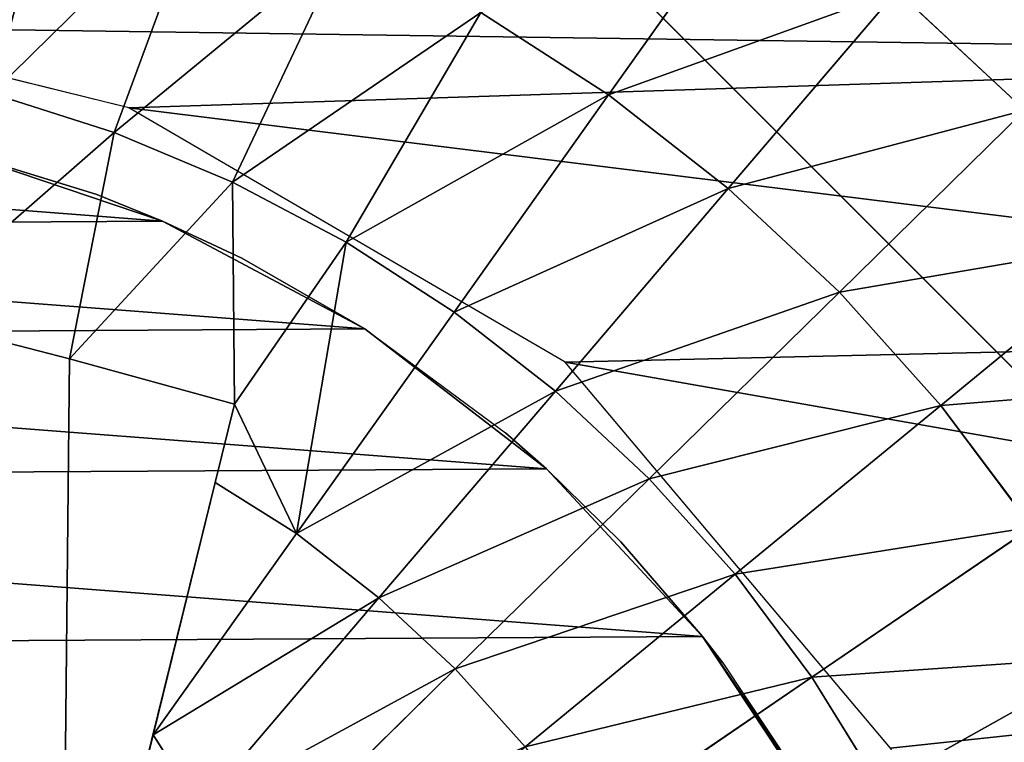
# Model space of a CAD drawing. Extents: x 0 to 602, y -131 to 3.
# Tile 74 of 167: x 261.484 to 262.548, y -6.239 to -5.458. Entities that reach past the tile are written whole.
import ezdxf

# ---------------------------------------------------------------- set-up
doc = ezdxf.new("R2010")
doc.units = 0
doc.header["$LTSCALE"] = 25.4
doc.layers.get('0').update_dxf_attribs({"color": 13, "linetype": 'CONTINUOUS'})

# ---------------------------------------------------------------- blocks, each defined once
blk = doc.blocks.new('PICASSO-LED-8131_STL')
at = {"color": 0}
for p, q in [((126.167, 343.1128, 57.9121), (126.2544, 343.4669, 57.9121)), ((125.9418, 343.3563, 60.1368), (125.8959, 343.1769, 60.1336)), ((125.9418, 343.3563, 60.1368), (125.8959, 343.1769, 60.1336)), ((126.0447, 343.0765, 51.9121), (126.1237, 343.3113, 51.9121)), ((126.0447, 343.0765, 51.9121), (126.1237, 343.3113, 51.9121)), ((126.1237, 343.3113, 51.9121), (126.0733, 343.1477, 57.8121)), ((126.1237, 343.3113, 57.8121), (126.0733, 343.1477, 57.8121)), ((126.1237, 343.3113, 51.9121), (126.0733, 343.1477, 57.8121)), ((126.1403, 343.1288, 60.0594), (126.1824, 343.2611, 60.0594)), ((126.1403, 343.1288, 60.0594), (126.1824, 343.2611, 60.0594)), ((125.847, 342.9986, 60.1242), (125.0909, 343.1853, 58.5621)), ((125.847, 342.9986, 60.1242), (125.0909, 343.1853, 58.5621)), ((125.8959, 343.1769, 60.1336), (125.847, 342.9986, 60.1242)), ((125.8959, 343.1769, 60.1336), (125.847, 342.9986, 60.1242)), ((125.8959, 343.1769, 60.1336), (126.1403, 343.1288, 60.0594)), ((125.8959, 343.1769, 60.1336), (126.1403, 343.1288, 60.0594)), ((125.8959, 343.1769, 60.1336), (126.0866, 343.0008, 60.0594)), ((125.8959, 343.1769, 60.1336), (126.0866, 343.0008, 60.0594)), ((126.0733, 343.1477, 57.8121), (126.0447, 343.0765, 51.9121)), ((126.0733, 343.1477, 57.8121), (126.0447, 343.0765, 57.8121)), ((126.0733, 343.1477, 57.8121), (126.0447, 343.0765, 51.9121)), ((125.4897, 343.0868, 60.2093), (125.3089, 343.1314, 60.2414)), ((126.0866, 343.0008, 60.0594), (126.1403, 343.1288, 60.0594)), ((126.0866, 343.0008, 60.0594), (126.1403, 343.1288, 60.0594)), ((126.4103, 343.0294, 59.9544), (126.1403, 343.1288, 60.0594)), ((126.4103, 343.0294, 59.9544), (126.1403, 343.1288, 60.0594)), ((125.8922, 342.6414, 57.9121), (126.167, 343.1128, 57.9121)), ((125.4107, 343.0363, 60.2157), (125.4897, 343.0868, 60.2093)), ((125.7623, 343.0195, 60.1471), (125.4897, 343.0868, 60.2093)), ((125.4897, 343.0868, 60.2093), (125.7071, 342.9316, 60.1466)), ((125.4897, 343.0868, 60.2093), (125.7071, 342.9316, 60.1466)), ((125.4897, 343.0868, 60.2093), (125.6377, 342.8426, 60.1466)), ((125.4897, 343.0868, 60.2093), (125.6377, 342.8426, 60.1466)), ((125.7623, 343.0195, 60.1471), (125.4897, 343.0868, 60.2093)), ((125.9281, 342.858, 51.9121), (126.0447, 343.0765, 51.9121)), ((125.9281, 342.858, 51.9121), (126.0447, 343.0765, 51.9121)), ((126.0447, 343.0765, 57.8121), (126.0045, 342.9908, 57.8121)), ((126.0045, 342.9908, 57.8121), (126.0447, 343.0765, 51.9121)), ((126.0045, 342.9908, 57.8121), (126.0447, 343.0765, 51.9121)), ((126.0447, 343.0765, 57.8121), (126.0447, 343.0765, 51.9121)), ((126.0447, 343.0765, 57.8121), (126.0447, 343.0765, 51.9121)), ((125.4107, 343.0363, 60.2157), (125.6377, 342.8426, 60.1466)), ((125.4107, 343.0363, 60.2157), (125.6377, 342.8426, 60.1466)), ((125.7623, 343.0195, 60.1471), (125.7071, 342.9316, 60.1466)), ((125.847, 342.9986, 60.1242), (125.7623, 343.0195, 60.1471)), ((125.7071, 342.9316, 60.1466), (125.847, 342.9986, 60.1242)), ((125.847, 342.9986, 60.1242), (126.0866, 343.0008, 60.0594)), ((125.847, 342.9986, 60.1242), (126.0866, 343.0008, 60.0594)), ((125.847, 342.9986, 60.1242), (126.0218, 342.878, 60.0594)), ((125.847, 342.9986, 60.1242), (126.0218, 342.878, 60.0594)), ((126.0218, 342.878, 60.0594), (126.0866, 343.0008, 60.0594)), ((126.0218, 342.878, 60.0594), (126.0866, 343.0008, 60.0594)), ((126.3468, 342.8779, 59.9544), (126.0866, 343.0008, 60.0594)), ((126.3468, 342.8779, 59.9544), (126.0866, 343.0008, 60.0594)), ((126.0045, 342.9908, 57.8121), (125.9281, 342.858, 51.9121)), ((126.0045, 342.9908, 57.8121), (125.9281, 342.858, 51.9121)), ((126.0045, 342.9908, 57.8121), (125.9281, 342.858, 57.8121)), ((125.3517, 342.9731, 60.2157), (125.5607, 342.7601, 60.1466)), ((125.3517, 342.9731, 60.2157), (125.5607, 342.7601, 60.1466)), ((125.6377, 342.8426, 60.1466), (125.7071, 342.9316, 60.1466)), ((125.6377, 342.8426, 60.1466), (125.7071, 342.9316, 60.1466)), ((125.7071, 342.9316, 60.1466), (126.0218, 342.878, 60.0594)), ((125.7071, 342.9316, 60.1466), (126.0218, 342.878, 60.0594)), ((125.7071, 342.9316, 60.1466), (125.9464, 342.7614, 60.0594)), ((125.7071, 342.9316, 60.1466), (125.9464, 342.7614, 60.0594)), ((125.9464, 342.7614, 60.0594), (126.0218, 342.878, 60.0594)), ((125.9464, 342.7614, 60.0594), (126.0218, 342.878, 60.0594)), ((126.2701, 342.7326, 59.9544), (126.0218, 342.878, 60.0594)), ((126.2701, 342.7326, 59.9544), (126.0218, 342.878, 60.0594)), ((125.9281, 342.858, 57.8121), (125.7771, 342.6616, 51.9121)), ((125.7771, 342.6616, 51.9121), (125.9281, 342.858, 51.9121)), ((125.9281, 342.858, 57.8121), (125.7771, 342.6616, 51.9121)), ((125.7771, 342.6616, 51.9121), (125.9281, 342.858, 51.9121)), ((125.9281, 342.858, 57.8121), (125.8157, 342.7057, 57.8121)), ((125.9281, 342.858, 57.8121), (125.9281, 342.858, 51.9121)), ((125.9281, 342.858, 57.8121), (125.9281, 342.858, 51.9121)), ((125.5607, 342.7601, 60.1466), (125.6377, 342.8426, 60.1466)), ((125.5607, 342.7601, 60.1466), (125.6377, 342.8426, 60.1466)), ((125.6377, 342.8426, 60.1466), (125.861, 342.6519, 60.0594)), ((125.6377, 342.8426, 60.1466), (125.861, 342.6519, 60.0594)), ((125.4767, 342.6847, 60.1466), (125.5607, 342.7601, 60.1466)), ((125.4767, 342.6847, 60.1466), (125.5607, 342.7601, 60.1466)), ((125.5607, 342.7601, 60.1466), (125.7663, 342.5504, 60.0594)), ((125.5607, 342.7601, 60.1466), (125.7663, 342.5504, 60.0594)), ((125.861, 342.6519, 60.0594), (125.9464, 342.7614, 60.0594)), ((125.861, 342.6519, 60.0594), (125.9464, 342.7614, 60.0594)), ((126.1809, 342.5946, 59.9544), (125.9464, 342.7614, 60.0594)), ((126.1809, 342.5946, 59.9544), (125.9464, 342.7614, 60.0594)), ((126.1809, 342.5946, 59.9544), (126.2701, 342.7326, 59.9544)), ((126.1809, 342.5946, 59.9544), (126.2701, 342.7326, 59.9544)), ((125.8157, 342.7057, 57.8121), (125.7771, 342.6616, 51.9121)), ((125.8157, 342.7057, 57.8121), (125.7771, 342.6616, 51.9121)), ((125.8157, 342.7057, 57.8121), (125.7771, 342.6616, 57.8121)), ((125.4767, 342.6847, 60.1466), (125.663, 342.4577, 60.0594)), ((125.4767, 342.6847, 60.1466), (125.663, 342.4577, 60.0594)), ((126.3995, 342.6709, 57.9276), (125.6675, 341.9389, 57.9276)), ((125.6675, 341.9389, 57.1276), (126.3995, 342.6709, 57.1276)), ((126.3995, 342.6709, 57.9276), (125.6675, 341.9389, 57.9276)), ((125.6675, 341.9389, 57.1276), (126.3995, 342.6709, 57.1276)), ((125.5958, 342.4927, 51.9121), (125.7771, 342.6616, 51.9121)), ((125.5958, 342.4927, 51.9121), (125.7771, 342.6616, 51.9121)), ((125.7771, 342.6616, 51.9121), (125.6982, 342.5811, 57.8121)), ((125.7771, 342.6616, 51.9121), (125.6982, 342.5811, 57.8121)), ((125.7771, 342.6616, 57.8121), (125.6982, 342.5811, 57.8121)), ((125.7663, 342.5504, 60.0594), (125.861, 342.6519, 60.0594)), ((125.7663, 342.5504, 60.0594), (125.861, 342.6519, 60.0594)), ((125.7771, 342.6616, 51.9121), (125.7771, 342.6616, 57.8121)), ((125.7771, 342.6616, 51.9121), (125.7771, 342.6616, 57.8121)), ((126.0799, 342.4651, 59.9544), (125.861, 342.6519, 60.0594)), ((126.0799, 342.4651, 59.9544), (125.861, 342.6519, 60.0594)), ((125.475, 342.2896, 57.9121), (125.8922, 342.6414, 57.9121)), ((125.3864, 342.617, 60.1466), (125.5518, 342.3745, 60.0594)), ((125.3864, 342.617, 60.1466), (125.5518, 342.3745, 60.0594)), ((126.0799, 342.4651, 59.9544), (126.1809, 342.5946, 59.9544)), ((126.0799, 342.4651, 59.9544), (126.1809, 342.5946, 59.9544)), ((126.4098, 342.4319, 59.832), (126.1809, 342.5946, 59.9544)), ((126.4098, 342.4319, 59.832), (126.1809, 342.5946, 59.9544)), ((125.5958, 342.4927, 51.9121), (125.6982, 342.5811, 57.8121)), ((125.6982, 342.5811, 57.8121), (125.5958, 342.4927, 57.8121)), ((125.5958, 342.4927, 51.9121), (125.6982, 342.5811, 57.8121)), ((125.663, 342.4577, 60.0594), (125.7663, 342.5504, 60.0594)), ((125.663, 342.4577, 60.0594), (125.7663, 342.5504, 60.0594)), ((125.9678, 342.3449, 59.9544), (125.7663, 342.5504, 60.0594)), ((125.9678, 342.3449, 59.9544), (125.7663, 342.5504, 60.0594)), ((125.3892, 342.356, 51.9121), (125.5958, 342.4927, 51.9121)), ((125.3892, 342.356, 51.9121), (125.5958, 342.4927, 51.9121)), ((125.4245, 342.376, 57.8121), (125.5958, 342.4927, 51.9121)), ((125.4245, 342.376, 57.8121), (125.5958, 342.4927, 51.9121)), ((125.5958, 342.4927, 57.8121), (125.5672, 342.4707, 57.8121)), ((125.5672, 342.4707, 57.8121), (125.5958, 342.4927, 51.9121)), ((125.5672, 342.4707, 57.8121), (125.5958, 342.4927, 51.9121)), ((125.5958, 342.4927, 57.8121), (125.5958, 342.4927, 51.9121)), ((125.5958, 342.4927, 57.8121), (125.5958, 342.4927, 51.9121)), ((125.5672, 342.4707, 57.8121), (125.4245, 342.376, 57.8121)), ((125.9678, 342.3449, 59.9544), (126.0799, 342.4651, 59.9544)), ((125.9678, 342.3449, 59.9544), (126.0799, 342.4651, 59.9544)), ((126.2934, 342.2827, 59.832), (126.0799, 342.4651, 59.9544)), ((126.2934, 342.2827, 59.832), (126.0799, 342.4651, 59.9544)), ((125.663, 342.4577, 60.0594), (125.5518, 342.3745, 60.0594)), ((125.663, 342.4577, 60.0594), (125.5518, 342.3745, 60.0594)), ((125.663, 342.4577, 60.0594), (125.8455, 342.2352, 59.9544)), ((125.663, 342.4577, 60.0594), (125.8455, 342.2352, 59.9544)), ((125.5518, 342.3745, 60.0594), (125.4338, 342.3014, 60.0594)), ((125.5518, 342.3745, 60.0594), (125.4338, 342.3014, 60.0594)), ((125.5518, 342.3745, 60.0594), (125.714, 342.1367, 59.9544)), ((125.5518, 342.3745, 60.0594), (125.714, 342.1367, 59.9544)), ((125.8455, 342.2352, 59.9544), (125.9678, 342.3449, 59.9544)), ((125.8455, 342.2352, 59.9544), (125.9678, 342.3449, 59.9544)), ((126.1644, 342.1445, 59.832), (125.9678, 342.3449, 59.9544)), ((126.1644, 342.1445, 59.832), (125.9678, 342.3449, 59.9544)), ((125.4338, 342.3014, 60.0594), (125.5743, 342.0502, 59.9544)), ((125.4338, 342.3014, 60.0594), (125.5743, 342.0502, 59.9544)), ((126.1644, 342.1445, 59.832), (126.2934, 342.2827, 59.832)), ((126.1644, 342.1445, 59.832), (126.2934, 342.2827, 59.832)), ((125.8455, 342.2352, 59.9544), (125.714, 342.1367, 59.9544)), ((125.8455, 342.2352, 59.9544), (125.714, 342.1367, 59.9544)), ((125.8455, 342.2352, 59.9544), (126.0236, 342.0182, 59.832)), ((125.8455, 342.2352, 59.9544), (126.0236, 342.0182, 59.832))]:
    blk.add_line(p, q, dxfattribs=at)
mesh = blk.add_polyface(dxfattribs=at)
corners = [(109.6675, 236.1709, 57.9276), (122.6675, 263.6709, 57.9276), (109.6675, 371.1709, 57.9276), (122.9354, 262.6709, 57.9276), (134.6675, 236.1709, 57.9276), (123.6675, 261.9389, 57.9276), (124.6675, 261.6709, 57.9276), (125.6675, 261.9389, 57.9276), (126.3995, 262.6709, 57.9276), (126.6675, 263.6709, 57.9276), (126.6675, 343.6709, 57.9276), (122.9354, 344.6709, 57.9276), (134.6675, 371.1709, 57.9276), (122.6675, 343.6709, 57.9276), (123.6675, 345.403, 57.9276), (124.6675, 345.6709, 57.9276), (125.6675, 345.403, 57.9276), (126.3995, 344.6709, 57.9276), (122.9354, 264.6709, 57.9276), (122.9354, 342.6709, 57.9276), (123.6675, 341.9389, 57.9276), (123.6675, 265.403, 57.9276), (124.6675, 341.6709, 57.9276), (124.6675, 265.6709, 57.9276), (125.6675, 341.9389, 57.9276), (125.6675, 265.403, 57.9276), (126.3995, 342.6709, 57.9276), (126.3995, 264.6709, 57.9276)]
mesh.append_faces([[corners[k] for k in face] for face in [(0, 1, 2), (1, 0, 3), (3, 4, 5), (5, 4, 6), (6, 4, 7), (7, 4, 8), (8, 4, 9), (2, 11, 12), (11, 2, 13), (12, 10, 4), (18, 13, 1), (13, 18, 19), (19, 18, 20), (20, 21, 22), (22, 23, 24), (24, 25, 26), (26, 9, 10)]], dxfattribs={"vtx0": -1, "vtx1": -1, "color": 0})
mesh.append_faces([[corners[k] for k in face] for face in [(9, 4, 10), (13, 2, 1)]], dxfattribs={"vtx0": -1, "vtx1": -1, "vtx2": -1, "color": 0})
mesh.append_faces([[corners[k] for k in face] for face in [(3, 0, 4), (12, 11, 14), (12, 14, 15), (12, 15, 16), (12, 16, 17), (12, 17, 10), (20, 18, 21), (22, 21, 23), (24, 23, 25), (26, 25, 27), (26, 27, 9)]], dxfattribs={"vtx0": -1, "vtx2": -1, "color": 0})
mesh = blk.add_polyface(dxfattribs=at)
corners = [(134.6675, 371.1709, 0.9276), (109.6675, 236.1709, 0.9276), (109.6675, 371.1709, 0.9276), (134.6675, 236.1709, 0.9276)]
mesh.append_faces([[corners[k] for k in face] for face in [(0, 1, 2), (1, 0, 3)]], dxfattribs={"vtx0": -1, "color": 0})
mesh = blk.add_polyface(dxfattribs=at)
corners = [(109.6675, 370.3709, 57.1276), (122.6675, 343.6709, 57.1276), (109.6675, 236.9709, 57.1276), (122.9354, 344.6709, 57.1276), (134.6675, 370.3709, 57.1276), (123.6675, 345.403, 57.1276), (124.6675, 345.6709, 57.1276), (125.6675, 345.403, 57.1276), (126.3995, 344.6709, 57.1276), (126.6675, 343.6709, 57.1276), (126.6675, 263.6709, 57.1276), (122.9354, 262.6709, 57.1276), (134.6675, 236.9709, 57.1276), (122.6675, 263.6709, 57.1276), (123.6675, 261.9389, 57.1276), (124.6675, 261.6709, 57.1276), (125.6675, 261.9389, 57.1276), (126.3995, 262.6709, 57.1276), (122.9354, 342.6709, 57.1276), (122.9354, 264.6709, 57.1276), (123.6675, 341.9389, 57.1276), (123.6675, 265.403, 57.1276), (124.6675, 341.6709, 57.1276), (124.6675, 265.6709, 57.1276), (125.6675, 341.9389, 57.1276), (125.6675, 265.403, 57.1276), (126.3995, 342.6709, 57.1276), (126.3995, 264.6709, 57.1276)]
mesh.append_faces([[corners[k] for k in face] for face in [(0, 1, 2), (1, 0, 3), (3, 4, 5), (5, 4, 6), (6, 4, 7), (7, 4, 8), (8, 4, 9), (2, 11, 12), (11, 2, 13), (12, 10, 4), (18, 13, 1), (13, 18, 19), (19, 20, 21), (21, 22, 23), (23, 24, 25), (25, 26, 27), (27, 9, 10)]], dxfattribs={"vtx0": -1, "vtx1": -1, "color": 0})
mesh.append_faces([[corners[k] for k in face] for face in [(9, 4, 10), (13, 2, 1)]], dxfattribs={"vtx0": -1, "vtx1": -1, "vtx2": -1, "color": 0})
mesh.append_faces([[corners[k] for k in face] for face in [(3, 0, 4), (12, 11, 14), (12, 14, 15), (12, 15, 16), (12, 16, 17), (12, 17, 10), (19, 18, 20), (21, 20, 22), (23, 22, 24), (25, 24, 26), (27, 26, 9)]], dxfattribs={"vtx0": -1, "vtx2": -1, "color": 0})
mesh = blk.add_polyface(dxfattribs=at)
corners = [(134.6675, 236.9709, 1.7276), (109.6675, 370.3709, 1.7276), (109.6675, 236.9709, 1.7276), (134.6675, 370.3709, 1.7276)]
mesh.append_faces([[corners[k] for k in face] for face in [(0, 1, 2), (1, 0, 3)]], dxfattribs={"vtx0": -1, "color": 0})
mesh = blk.add_polyface(dxfattribs=at)
corners = [(121.913, 344.1735, 57.9121), (121.8736, 343.4865, 57.9121), (121.8721, 343.8312, 57.9121), (121.9174, 343.1445, 57.9121), (121.9956, 344.5082, 57.9121), (122.0029, 342.8106, 57.9121), (122.1188, 344.8302, 57.9121), (122.1289, 342.4897, 57.9121), (122.2805, 345.1346, 57.9121), (122.2933, 342.1866, 57.9121), (122.4785, 345.4169, 57.9121), (122.4937, 341.9061, 57.9121), (122.7096, 345.6726, 57.9121), (122.727, 341.6524, 57.9121), (122.9705, 345.8981, 57.9121), (122.9898, 341.4292, 57.9121), (123.069, 343.6013, 57.9121), (123.0948, 343.9652, 57.9121), (123.257, 346.0897, 57.9121), (123.2851, 344.4766, 57.9121), (123.565, 346.2447, 57.9121), (123.6363, 344.8943, 57.9121), (123.8896, 346.3607, 57.9121), (124.1073, 345.1696, 57.9121), (124.226, 346.4359, 57.9121), (124.6436, 345.2708, 57.9121), (124.5692, 346.4692, 57.9121), (124.9138, 346.4601, 57.9121), (125.1826, 345.1858, 57.9121), (125.2547, 346.4087, 57.9121), (125.6617, 344.9246, 57.9121), (125.5867, 346.3157, 57.9121), (125.9047, 346.1827, 57.9121), (126.0251, 344.5175, 57.9121), (126.204, 346.0117, 57.9121), (126.2307, 344.0121, 57.9121), (126.48, 345.8051, 57.9121), (126.2544, 343.4669, 57.9121), (123.278, 341.24, 57.9121), (123.1263, 343.2411, 57.9121), (123.2637, 342.9032, 57.9121), (123.4741, 342.6052, 57.9121), (123.5872, 341.0877, 57.9121), (123.9016, 342.2661, 57.9121), (123.9129, 340.9745, 57.9121), (124.4183, 342.0905, 57.9121), (124.25, 340.9022, 57.9121), (124.5934, 340.8719, 57.9121), (124.7827, 342.0751, 57.9121), (124.9379, 340.884, 57.9121), (125.3123, 342.2066, 57.9121), (125.2783, 340.9384, 57.9121), (125.6095, 341.0341, 57.9121), (125.475, 342.2896, 57.9121), (125.8922, 342.6414, 57.9121), (125.9264, 341.1699, 57.9121), (126.167, 343.1128, 57.9121), (126.2242, 341.3435, 57.9121), (126.4984, 341.5525, 57.9121), (126.7285, 345.5662, 57.9121), (126.7448, 341.7935, 57.9121), (126.9458, 345.2986, 57.9121), (126.9598, 342.063, 57.9121), (127.1286, 345.0062, 57.9121), (127.14, 342.3569, 57.9121), (127.274, 344.6937, 57.9121), (127.2828, 342.6707, 57.9121), (127.3799, 344.3656, 57.9121), (127.3858, 342.9997, 57.9121), (127.4448, 344.027, 57.9121), (127.4477, 343.3388, 57.9121), (127.4675, 343.683, 57.9121)]
mesh.append_faces([[corners[k] for k in face] for face in [(0, 1, 2), (70, 69, 71)]], dxfattribs={"vtx0": -1, "color": 0})
mesh.append_faces([[corners[k] for k in face] for face in [(1, 0, 3), (3, 4, 5), (5, 6, 7), (7, 8, 9), (9, 10, 11), (11, 12, 13), (13, 14, 15), (16, 14, 17), (17, 18, 19), (19, 20, 21), (21, 22, 23), (23, 24, 25), (25, 27, 28), (28, 29, 30), (30, 32, 33), (33, 34, 35), (35, 36, 37), (38, 41, 42), (42, 43, 44), (44, 45, 46), (46, 45, 47), (47, 48, 49), (49, 50, 51), (51, 50, 52), (52, 54, 55), (55, 56, 57), (57, 37, 58), (58, 59, 60), (60, 61, 62), (62, 63, 64), (64, 65, 66), (66, 67, 68), (68, 69, 70)]], dxfattribs={"vtx0": -1, "vtx1": -1, "color": 0})
mesh.append_faces([[corners[k] for k in face] for face in [(15, 14, 16), (58, 37, 36)]], dxfattribs={"vtx0": -1, "vtx1": -1, "vtx2": -1, "color": 0})
mesh.append_faces([[corners[k] for k in face] for face in [(3, 0, 4), (5, 4, 6), (7, 6, 8), (9, 8, 10), (11, 10, 12), (13, 12, 14), (17, 14, 18), (19, 18, 20), (21, 20, 22), (23, 22, 24), (25, 24, 26), (25, 26, 27), (28, 27, 29), (30, 29, 31), (30, 31, 32), (33, 32, 34), (35, 34, 36), (16, 38, 15), (38, 16, 39), (38, 39, 40), (38, 40, 41), (42, 41, 43), (44, 43, 45), (47, 45, 48), (49, 48, 50), (52, 50, 53), (52, 53, 54), (55, 54, 56), (57, 56, 37), (58, 36, 59), (60, 59, 61), (62, 61, 63), (64, 63, 65), (66, 65, 67), (68, 67, 69)]], dxfattribs={"vtx0": -1, "vtx2": -1, "color": 0})
mesh = blk.add_polyface(dxfattribs=at)
corners = [(123.2112, 344.0305, 51.9121), (123.1734, 343.5382, 51.9121), (123.1719, 343.7859, 51.9121), (123.2156, 343.2941, 51.9121), (123.2903, 344.2653, 51.9121), (123.2974, 343.0602, 51.9121), (123.4069, 344.4839, 51.9121), (123.4166, 342.843, 51.9121), (123.5579, 344.6803, 51.9121), (123.57, 342.6485, 51.9121), (123.7392, 344.8492, 51.9121), (123.7532, 342.4818, 51.9121), (123.9457, 344.9859, 51.9121), (123.9614, 342.3475, 51.9121), (124.172, 345.0867, 51.9121), (124.1889, 342.2493, 51.9121), (124.4118, 345.149, 51.9121), (124.4294, 342.1899, 51.9121), (124.6586, 345.1709, 51.9121), (124.6764, 342.171, 51.9121), (124.9056, 345.1519, 51.9121), (124.9232, 342.1929, 51.9121), (125.1461, 345.0925, 51.9121), (125.163, 342.2551, 51.9121), (125.3736, 344.9944, 51.9121), (125.3892, 342.356, 51.9121), (125.5818, 344.8601, 51.9121), (125.5958, 342.4927, 51.9121), (125.765, 344.6934, 51.9121), (125.7771, 342.6616, 51.9121), (125.9183, 344.4988, 51.9121), (125.9281, 342.858, 51.9121), (126.0375, 344.2816, 51.9121), (126.0447, 343.0765, 51.9121), (126.1194, 344.0478, 51.9121), (126.1237, 343.3113, 51.9121), (126.1616, 343.8037, 51.9121), (126.1631, 343.5559, 51.9121)]
mesh.append_faces([[corners[k] for k in face] for face in [(0, 1, 2), (35, 36, 37)]], dxfattribs={"vtx0": -1, "color": 0})
mesh.append_faces([[corners[k] for k in face] for face in [(1, 0, 3), (3, 4, 5), (5, 6, 7), (7, 8, 9), (9, 10, 11), (11, 12, 13), (13, 14, 15), (15, 16, 17), (17, 18, 19), (19, 20, 21), (21, 22, 23), (23, 24, 25), (25, 26, 27), (27, 28, 29), (29, 30, 31), (31, 32, 33), (33, 34, 35)]], dxfattribs={"vtx0": -1, "vtx1": -1, "color": 0})
mesh.append_faces([[corners[k] for k in face] for face in [(3, 0, 4), (5, 4, 6), (7, 6, 8), (9, 8, 10), (11, 10, 12), (13, 12, 14), (15, 14, 16), (17, 16, 18), (19, 18, 20), (21, 20, 22), (23, 22, 24), (25, 24, 26), (27, 26, 28), (29, 28, 30), (31, 30, 32), (33, 32, 34), (35, 34, 36)]], dxfattribs={"vtx0": -1, "vtx2": -1, "color": 0})
mesh = blk.add_polyface(dxfattribs=at)
corners = [(125.8959, 343.1769, 60.1336), (125.0909, 343.1853, 58.5621), (125.847, 342.9986, 60.1242), (125.9418, 343.3563, 60.1368), (125.1935, 343.4785, 58.621), (125.9846, 343.5364, 60.1336), (125.2217, 343.7151, 58.5621), (126.0244, 343.717, 60.1242), (125.2683, 343.9037, 58.5621)]
mesh.append_faces([[corners[k] for k in face] for face in [(0, 1, 2), (6, 7, 8)]], dxfattribs={"vtx0": -1, "color": 0})
mesh.append_faces([[corners[k] for k in face] for face in [(1, 3, 4), (4, 5, 6)]], dxfattribs={"vtx0": -1, "vtx1": -1, "color": 0})
mesh.append_faces([[corners[k] for k in face] for face in [(1, 0, 3), (4, 3, 5), (6, 5, 7)]], dxfattribs={"vtx0": -1, "vtx2": -1, "color": 0})
mesh = blk.add_polyface(dxfattribs=at)
corners = [(126.4602, 343.1859, 59.9544), (126.2127, 343.3966, 60.0594), (126.1824, 343.2611, 60.0594), (126.496, 343.3463, 59.9544)]
mesh.append_faces([[corners[k] for k in face] for face in [(0, 1, 2), (1, 0, 3)]], dxfattribs={"vtx0": -1, "color": 0})
mesh = blk.add_polyface(dxfattribs=at)
corners = [(126.1403, 343.1288, 60.0594), (125.9418, 343.3563, 60.1368), (125.8959, 343.1769, 60.1336), (126.1824, 343.2611, 60.0594)]
mesh.append_faces([[corners[k] for k in face] for face in [(0, 1, 2), (1, 0, 3)]], dxfattribs={"vtx0": -1, "color": 0})
mesh = blk.add_polyface(dxfattribs=at)
corners = [(126.1237, 343.3113, 51.9121), (126.0733, 343.1477, 57.8121), (126.0447, 343.0765, 51.9121)]
mesh.append_faces([[corners[k] for k in face] for face in [(0, 1, 2)]], dxfattribs={"color": 0})
mesh = blk.add_polyface(dxfattribs=at)
corners = [(126.1237, 343.3113, 57.8121), (126.0733, 343.1477, 57.8121), (126.1237, 343.3113, 51.9121)]
mesh.append_faces([[corners[k] for k in face] for face in [(0, 1, 2)]], dxfattribs={"color": 0})
mesh = blk.add_polyface(dxfattribs=at)
corners = [(126.4103, 343.0294, 59.9544), (126.1824, 343.2611, 60.0594), (126.1403, 343.1288, 60.0594), (126.4602, 343.1859, 59.9544)]
mesh.append_faces([[corners[k] for k in face] for face in [(0, 1, 2), (1, 0, 3)]], dxfattribs={"vtx0": -1, "color": 0})
mesh = blk.add_polyface(dxfattribs=at)
corners = [(125.1271, 343.1763, 60.2663), (125.0909, 343.1853, 58.5621), (124.9817, 343.2122, 58.5621), (125.847, 342.9986, 60.1242), (125.7623, 343.0195, 60.1471), (125.4897, 343.0868, 60.2093), (125.3089, 343.1314, 60.2414)]
mesh.append_faces([[corners[k] for k in face] for face in [(0, 1, 2), (5, 0, 6)]], dxfattribs={"vtx0": -1, "color": 0})
mesh.append_faces([[corners[k] for k in face] for face in [(1, 0, 3), (3, 0, 4), (4, 0, 5)]], dxfattribs={"vtx0": -1, "vtx1": -1, "color": 0})
mesh = blk.add_polyface(dxfattribs=at)
corners = [(126.0866, 343.0008, 60.0594), (125.8959, 343.1769, 60.1336), (125.847, 342.9986, 60.1242)]
mesh.append_faces([[corners[k] for k in face] for face in [(0, 1, 2)]], dxfattribs={"color": 0})
mesh = blk.add_polyface(dxfattribs=at)
corners = [(126.1403, 343.1288, 60.0594), (125.8959, 343.1769, 60.1336), (126.0866, 343.0008, 60.0594)]
mesh.append_faces([[corners[k] for k in face] for face in [(0, 1, 2)]], dxfattribs={"color": 0})
mesh = blk.add_polyface(dxfattribs=at)
corners = [(126.0733, 343.1477, 57.8121), (126.0447, 343.0765, 57.8121), (126.0447, 343.0765, 51.9121)]
mesh.append_faces([[corners[k] for k in face] for face in [(0, 1, 2)]], dxfattribs={"color": 0})
mesh = blk.add_polyface(dxfattribs=at)
corners = [(126.3468, 342.8779, 59.9544), (126.1403, 343.1288, 60.0594), (126.0866, 343.0008, 60.0594), (126.4103, 343.0294, 59.9544)]
mesh.append_faces([[corners[k] for k in face] for face in [(0, 1, 2), (1, 0, 3)]], dxfattribs={"vtx0": -1, "color": 0})
mesh = blk.add_polyface(dxfattribs=at)
corners = [(125.6377, 342.8426, 60.1466), (125.4897, 343.0868, 60.2093), (125.4107, 343.0363, 60.2157)]
mesh.append_faces([[corners[k] for k in face] for face in [(0, 1, 2)]], dxfattribs={"color": 0})
mesh = blk.add_polyface(dxfattribs=at)
corners = [(125.7623, 343.0195, 60.1471), (125.4897, 343.0868, 60.2093), (125.7071, 342.9316, 60.1466)]
mesh.append_faces([[corners[k] for k in face] for face in [(0, 1, 2)]], dxfattribs={"color": 0})
mesh = blk.add_polyface(dxfattribs=at)
corners = [(125.7071, 342.9316, 60.1466), (125.4897, 343.0868, 60.2093), (125.6377, 342.8426, 60.1466)]
mesh.append_faces([[corners[k] for k in face] for face in [(0, 1, 2)]], dxfattribs={"color": 0})
mesh = blk.add_polyface(dxfattribs=at)
corners = [(126.0447, 343.0765, 51.9121), (126.0045, 342.9908, 57.8121), (125.9281, 342.858, 51.9121)]
mesh.append_faces([[corners[k] for k in face] for face in [(0, 1, 2)]], dxfattribs={"color": 0})
mesh = blk.add_polyface(dxfattribs=at)
corners = [(126.0447, 343.0765, 57.8121), (126.0045, 342.9908, 57.8121), (126.0447, 343.0765, 51.9121)]
mesh.append_faces([[corners[k] for k in face] for face in [(0, 1, 2)]], dxfattribs={"color": 0})
mesh = blk.add_polyface(dxfattribs=at)
corners = [(125.5607, 342.7601, 60.1466), (125.4107, 343.0363, 60.2157), (125.3517, 342.9731, 60.2157), (125.6377, 342.8426, 60.1466)]
mesh.append_faces([[corners[k] for k in face] for face in [(0, 1, 2), (1, 0, 3)]], dxfattribs={"vtx0": -1, "color": 0})
mesh = blk.add_polyface(dxfattribs=at)
corners = [(126.0218, 342.878, 60.0594), (125.847, 342.9986, 60.1242), (125.7071, 342.9316, 60.1466)]
mesh.append_faces([[corners[k] for k in face] for face in [(0, 1, 2)]], dxfattribs={"color": 0})
mesh = blk.add_polyface(dxfattribs=at)
corners = [(126.0866, 343.0008, 60.0594), (125.847, 342.9986, 60.1242), (126.0218, 342.878, 60.0594)]
mesh.append_faces([[corners[k] for k in face] for face in [(0, 1, 2)]], dxfattribs={"color": 0})
mesh = blk.add_polyface(dxfattribs=at)
corners = [(126.2701, 342.7326, 59.9544), (126.0866, 343.0008, 60.0594), (126.0218, 342.878, 60.0594), (126.3468, 342.8779, 59.9544)]
mesh.append_faces([[corners[k] for k in face] for face in [(0, 1, 2), (1, 0, 3)]], dxfattribs={"vtx0": -1, "color": 0})
mesh = blk.add_polyface(dxfattribs=at)
corners = [(126.0045, 342.9908, 57.8121), (125.9281, 342.858, 57.8121), (125.9281, 342.858, 51.9121)]
mesh.append_faces([[corners[k] for k in face] for face in [(0, 1, 2)]], dxfattribs={"color": 0})
mesh = blk.add_polyface(dxfattribs=at)
corners = [(125.4767, 342.6847, 60.1466), (125.3517, 342.9731, 60.2157), (125.2874, 342.9154, 60.2157), (125.5607, 342.7601, 60.1466)]
mesh.append_faces([[corners[k] for k in face] for face in [(0, 1, 2), (1, 0, 3)]], dxfattribs={"vtx0": -1, "color": 0})
mesh = blk.add_polyface(dxfattribs=at)
corners = [(125.861, 342.6519, 60.0594), (125.7071, 342.9316, 60.1466), (125.6377, 342.8426, 60.1466), (125.9464, 342.7614, 60.0594)]
mesh.append_faces([[corners[k] for k in face] for face in [(0, 1, 2), (1, 0, 3)]], dxfattribs={"vtx0": -1, "color": 0})
mesh = blk.add_polyface(dxfattribs=at)
corners = [(126.0218, 342.878, 60.0594), (125.7071, 342.9316, 60.1466), (125.9464, 342.7614, 60.0594)]
mesh.append_faces([[corners[k] for k in face] for face in [(0, 1, 2)]], dxfattribs={"color": 0})
mesh = blk.add_polyface(dxfattribs=at)
corners = [(126.1809, 342.5946, 59.9544), (126.0218, 342.878, 60.0594), (125.9464, 342.7614, 60.0594), (126.2701, 342.7326, 59.9544)]
mesh.append_faces([[corners[k] for k in face] for face in [(0, 1, 2), (1, 0, 3)]], dxfattribs={"vtx0": -1, "color": 0})
mesh = blk.add_polyface(dxfattribs=at)
corners = [(125.9281, 342.858, 57.8121), (125.7771, 342.6616, 51.9121), (125.9281, 342.858, 51.9121)]
mesh.append_faces([[corners[k] for k in face] for face in [(0, 1, 2)]], dxfattribs={"color": 0})
mesh = blk.add_polyface(dxfattribs=at)
corners = [(125.9281, 342.858, 57.8121), (125.8157, 342.7057, 57.8121), (125.7771, 342.6616, 51.9121)]
mesh.append_faces([[corners[k] for k in face] for face in [(0, 1, 2)]], dxfattribs={"color": 0})
mesh = blk.add_polyface(dxfattribs=at)
corners = [(125.7663, 342.5504, 60.0594), (125.6377, 342.8426, 60.1466), (125.5607, 342.7601, 60.1466), (125.861, 342.6519, 60.0594)]
mesh.append_faces([[corners[k] for k in face] for face in [(0, 1, 2), (1, 0, 3)]], dxfattribs={"vtx0": -1, "color": 0})
mesh = blk.add_polyface(dxfattribs=at)
corners = [(125.663, 342.4577, 60.0594), (125.5607, 342.7601, 60.1466), (125.4767, 342.6847, 60.1466), (125.7663, 342.5504, 60.0594)]
mesh.append_faces([[corners[k] for k in face] for face in [(0, 1, 2), (1, 0, 3)]], dxfattribs={"vtx0": -1, "color": 0})
mesh = blk.add_polyface(dxfattribs=at)
corners = [(126.0799, 342.4651, 59.9544), (125.9464, 342.7614, 60.0594), (125.861, 342.6519, 60.0594), (126.1809, 342.5946, 59.9544)]
mesh.append_faces([[corners[k] for k in face] for face in [(0, 1, 2), (1, 0, 3)]], dxfattribs={"vtx0": -1, "color": 0})
mesh = blk.add_polyface(dxfattribs=at)
corners = [(126.4098, 342.4319, 59.832), (126.2701, 342.7326, 59.9544), (126.1809, 342.5946, 59.9544), (126.5124, 342.5907, 59.832)]
mesh.append_faces([[corners[k] for k in face] for face in [(0, 1, 2), (1, 0, 3)]], dxfattribs={"vtx0": -1, "color": 0})
mesh = blk.add_polyface(dxfattribs=at)
corners = [(125.8157, 342.7057, 57.8121), (125.7771, 342.6616, 57.8121), (125.7771, 342.6616, 51.9121)]
mesh.append_faces([[corners[k] for k in face] for face in [(0, 1, 2)]], dxfattribs={"color": 0})
mesh = blk.add_polyface(dxfattribs=at)
corners = [(125.5518, 342.3745, 60.0594), (125.4767, 342.6847, 60.1466), (125.3864, 342.617, 60.1466), (125.663, 342.4577, 60.0594)]
mesh.append_faces([[corners[k] for k in face] for face in [(0, 1, 2), (1, 0, 3)]], dxfattribs={"vtx0": -1, "color": 0})
mesh = blk.add_polyface(dxfattribs=at)
corners = [(126.3995, 342.6709, 57.9276), (125.6675, 341.9389, 57.1276), (125.6675, 341.9389, 57.9276), (126.3995, 342.6709, 57.1276)]
mesh.append_faces([[corners[k] for k in face] for face in [(0, 1, 2), (1, 0, 3)]], dxfattribs={"vtx0": -1, "color": 0})
mesh = blk.add_polyface(dxfattribs=at)
corners = [(125.6982, 342.5811, 57.8121), (125.5958, 342.4927, 51.9121), (125.7771, 342.6616, 51.9121)]
mesh.append_faces([[corners[k] for k in face] for face in [(0, 1, 2)]], dxfattribs={"color": 0})
mesh = blk.add_polyface(dxfattribs=at)
corners = [(125.7771, 342.6616, 57.8121), (125.6982, 342.5811, 57.8121), (125.7771, 342.6616, 51.9121)]
mesh.append_faces([[corners[k] for k in face] for face in [(0, 1, 2)]], dxfattribs={"color": 0})
mesh = blk.add_polyface(dxfattribs=at)
corners = [(125.9678, 342.3449, 59.9544), (125.861, 342.6519, 60.0594), (125.7663, 342.5504, 60.0594), (126.0799, 342.4651, 59.9544)]
mesh.append_faces([[corners[k] for k in face] for face in [(0, 1, 2), (1, 0, 3)]], dxfattribs={"vtx0": -1, "color": 0})
mesh = blk.add_polyface(dxfattribs=at)
corners = [(125.4338, 342.3014, 60.0594), (125.3864, 342.617, 60.1466), (125.2904, 342.5576, 60.1466), (125.5518, 342.3745, 60.0594)]
mesh.append_faces([[corners[k] for k in face] for face in [(0, 1, 2), (1, 0, 3)]], dxfattribs={"vtx0": -1, "color": 0})
mesh = blk.add_polyface(dxfattribs=at)
corners = [(126.2934, 342.2827, 59.832), (126.1809, 342.5946, 59.9544), (126.0799, 342.4651, 59.9544), (126.4098, 342.4319, 59.832)]
mesh.append_faces([[corners[k] for k in face] for face in [(0, 1, 2), (1, 0, 3)]], dxfattribs={"vtx0": -1, "color": 0})
mesh = blk.add_polyface(dxfattribs=at)
corners = [(125.5958, 342.4927, 57.8121), (125.5958, 342.4927, 51.9121), (125.6982, 342.5811, 57.8121)]
mesh.append_faces([[corners[k] for k in face] for face in [(0, 1, 2)]], dxfattribs={"color": 0})
mesh = blk.add_polyface(dxfattribs=at)
corners = [(125.8455, 342.2352, 59.9544), (125.7663, 342.5504, 60.0594), (125.663, 342.4577, 60.0594), (125.9678, 342.3449, 59.9544)]
mesh.append_faces([[corners[k] for k in face] for face in [(0, 1, 2), (1, 0, 3)]], dxfattribs={"vtx0": -1, "color": 0})
mesh = blk.add_polyface(dxfattribs=at)
corners = [(125.4245, 342.376, 57.8121), (125.3892, 342.356, 51.9121), (125.5958, 342.4927, 51.9121)]
mesh.append_faces([[corners[k] for k in face] for face in [(0, 1, 2)]], dxfattribs={"color": 0})
mesh = blk.add_polyface(dxfattribs=at)
corners = [(125.4245, 342.376, 57.8121), (125.5958, 342.4927, 51.9121), (125.5672, 342.4707, 57.8121)]
mesh.append_faces([[corners[k] for k in face] for face in [(0, 1, 2)]], dxfattribs={"color": 0})
mesh = blk.add_polyface(dxfattribs=at)
corners = [(125.5672, 342.4707, 57.8121), (125.5958, 342.4927, 51.9121), (125.5958, 342.4927, 57.8121)]
mesh.append_faces([[corners[k] for k in face] for face in [(0, 1, 2)]], dxfattribs={"color": 0})
mesh = blk.add_polyface(dxfattribs=at)
corners = [(126.1644, 342.1445, 59.832), (126.0799, 342.4651, 59.9544), (125.9678, 342.3449, 59.9544), (126.2934, 342.2827, 59.832)]
mesh.append_faces([[corners[k] for k in face] for face in [(0, 1, 2), (1, 0, 3)]], dxfattribs={"vtx0": -1, "color": 0})
mesh = blk.add_polyface(dxfattribs=at)
corners = [(125.714, 342.1367, 59.9544), (125.663, 342.4577, 60.0594), (125.5518, 342.3745, 60.0594), (125.8455, 342.2352, 59.9544)]
mesh.append_faces([[corners[k] for k in face] for face in [(0, 1, 2), (1, 0, 3)]], dxfattribs={"vtx0": -1, "color": 0})
mesh = blk.add_polyface(dxfattribs=at)
corners = [(125.5743, 342.0502, 59.9544), (125.5518, 342.3745, 60.0594), (125.4338, 342.3014, 60.0594), (125.714, 342.1367, 59.9544)]
mesh.append_faces([[corners[k] for k in face] for face in [(0, 1, 2), (1, 0, 3)]], dxfattribs={"vtx0": -1, "color": 0})
mesh = blk.add_polyface(dxfattribs=at)
corners = [(126.0236, 342.0182, 59.832), (125.9678, 342.3449, 59.9544), (125.8455, 342.2352, 59.9544), (126.1644, 342.1445, 59.832)]
mesh.append_faces([[corners[k] for k in face] for face in [(0, 1, 2), (1, 0, 3)]], dxfattribs={"vtx0": -1, "color": 0})
mesh = blk.add_polyface(dxfattribs=at)
corners = [(125.4275, 341.9764, 59.9544), (125.4338, 342.3014, 60.0594), (125.3098, 342.239, 60.0594), (125.5743, 342.0502, 59.9544)]
mesh.append_faces([[corners[k] for k in face] for face in [(0, 1, 2), (1, 0, 3)]], dxfattribs={"vtx0": -1, "color": 0})
mesh = blk.add_polyface(dxfattribs=at)
corners = [(126.3554, 341.9497, 59.6926), (126.2934, 342.2827, 59.832), (126.1644, 342.1445, 59.832), (126.5009, 342.1056, 59.6926)]
mesh.append_faces([[corners[k] for k in face] for face in [(0, 1, 2), (1, 0, 3)]], dxfattribs={"vtx0": -1, "color": 0})
mesh = blk.add_polyface(dxfattribs=at)
corners = [(125.8722, 341.9048, 59.832), (125.8455, 342.2352, 59.9544), (125.714, 342.1367, 59.9544), (126.0236, 342.0182, 59.832)]
mesh.append_faces([[corners[k] for k in face] for face in [(0, 1, 2), (1, 0, 3)]], dxfattribs={"vtx0": -1, "color": 0})

msp = doc.modelspace()

# ---------------------------------------------------------------- block references
at = {"color": 8, "rotation": 90.00000000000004}
msp.add_blockref('PICASSO-LED-8131_STL', (604.715, -131.72, -0.9276), dxfattribs=at)

doc.saveas('drawing.dxf')
